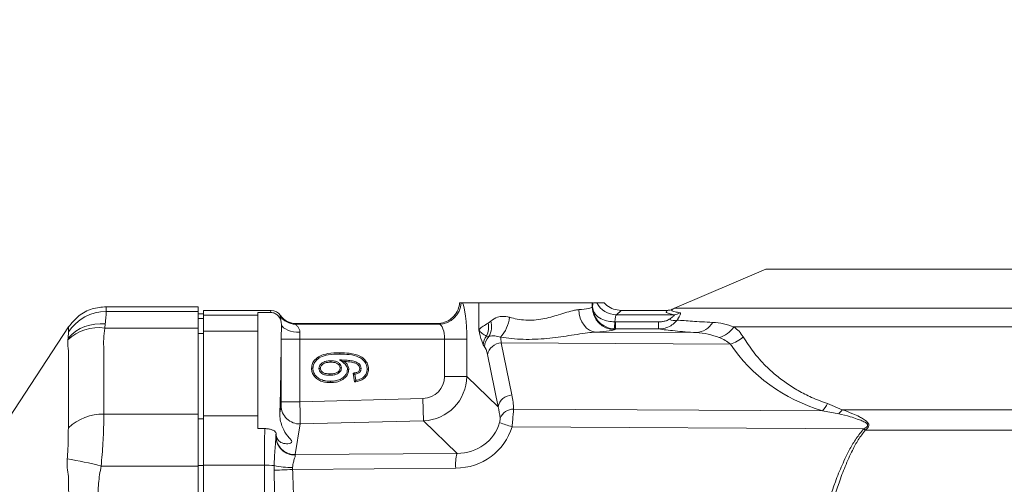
# Model space of a CAD drawing. Header units: millimetres. Extents: x 0 to 16820, y 0 to 11880.
# Tile 63 of 99: x 9248 to 9511, y 6390 to 6514. Entities that reach past the tile are written whole.
import ezdxf

# ---------------------------------------------------------------- set-up
doc = ezdxf.new("R2010")
doc.units = ezdxf.units.MM
doc.header["$LTSCALE"] = 20
doc.styles.add('SLDTEXTSTYLE0', font='TXT', dxfattribs={"width": 0.605})
doc.dimstyles.new('SLDDIMSTYLE1', dxfattribs={"dimtxt": 140, "dimasz": 100, "dimexe": 0, "dimexo": 0.0625, "dimgap": 35, "dimtad": 1, "dimtoh": 1, "dimdec": 4, "dimlfac": 20, "dimzin": 12, "dimdsep": 46, "dimtxsty": 'SLDTEXTSTYLE0', "dimsah": 1, "dimcen": 0.09, "dimadec": 1, "dimazin": 0, "dimtfac": 1, "dimtofl": 0, "dimtmove": 0, "dimatfit": 3, "dimfxl": 0, "dimfrac": 2, "dimtolj": 1, "dimtzin": 12, "dimarcsym": 0})

# ---------------------------------------------------------------- blocks, each defined once
blk = doc.blocks.new('*D10')
at = {"color": 7, "linetype": 'Continuous', "lineweight": 0}
for p, q in [((6701.68, 6330.23), (5210.96, 6330.23)), ((9384.18, 6330.23), (10874.9, 6330.23))]:
    blk.add_line(p, q, dxfattribs=at)
blk.add_arc((8042.93, 6330.23), 2801.97, 0, 180, dxfattribs=at)
for points in [[(5240.96, 6330.23), (5257.74, 6429.95), (5227.75, 6430.49)], [(10844.9, 6330.23), (10858.12, 6430.49), (10828.12, 6429.95)]]:
    blk.add_solid(points, dxfattribs=at)
at = {"color": 7, "linetype": 'Continuous', "lineweight": 0, "char_height": 140, "attachment_point": 1, "style": 'SLDTEXTSTYLE0'}
for s, insert in [('180°', (7900.14, 9312.67)), ('+', (7787.9, 9312.67))]:
    blk.add_mtext(s, dxfattribs=dict(at, insert=insert))

msp = doc.modelspace()

# ---------------------------------------------------------------- linework, layer by layer
at = {"color": 7, "linetype": 'Continuous', "lineweight": 0}
for p, q in [((9446.9334284, 6447.2342175), (9422.5737945, 6436.7943744)), ((9446.9334284, 6447.2342175), (9528.9334284, 6447.2342175)), ((9365.6607902, 6438.2342175), (9365.2431949, 6438.2342175)), ((9365.9970475, 6438.2342175), (9365.6607902, 6438.2342175)), ((9370.3915416, 6438.2342175), (9365.9970475, 6438.2342175)), ((9400.6398626, 6438.2342175), (9370.3915416, 6438.2342175)), ((9400.7828088, 6438.2342175), (9400.6398626, 6438.2342175)), ((9403.8542895, 6438.2342175), (9401.8364938, 6438.2342175)), ((9270.9092458, 6437.2342175), (9295.4334284, 6437.2342175)), ((9295.4334284, 6437.2342175), (9295.4334284, 6435.949676)), ((9295.4334284, 6435.949676), (9295.4334284, 6431.5200046)), ((9296.9334284, 6435.3536116), (9295.4334284, 6435.3536116)), ((9314.9365114, 6436.2342175), (9296.9334284, 6436.2342175)), ((9296.9334284, 6434.932671), (9296.9334284, 6436.2342175)), ((9314.6796486, 6435.7201394), (9311.4334284, 6435.7201394)), ((9311.4334284, 6435.7201394), (9311.4334284, 6434.932671)), ((9420.6918444, 6436.2342175), (9408.3314615, 6436.2342175)), ((9296.9334284, 6434.932671), (9296.9334284, 6430.7244832)), ((9311.4334284, 6430.7244832), (9311.4334284, 6434.932671)), ((9317.6962561, 6432.3980362), (9317.6416319, 6433.0769408)), ((9359.2376177, 6432.7342175), (9321.5450938, 6432.7342175)), ((9236.5293812, 6394.6805455), (9260.8790659, 6431.8138146)), ((9295.4334284, 6431.5200046), (9295.4334284, 6408.5597418)), ((9296.9334284, 6408.090774), (9296.9334284, 6430.7244832)), ((9311.4334284, 6430.7244832), (9311.4334284, 6408.090774)), ((9317.6602906, 6428.5715048), (9317.6962561, 6432.3980362)), ((9317.6226247, 6427.1078789), (9317.6602906, 6428.5715048)), ((9330.8745278, 6422.7865315), (9330.8766102, 6422.4225292)), ((9333.1703604, 6423.0491275), (9334.4013667, 6422.6173344)), ((9327.7117664, 6420.7637723), (9328.0762856, 6420.7666851)), ((9333.7008596, 6420.8748637), (9333.3360258, 6420.8732192)), ((9337.2321297, 6417.162789), (9336.8425193, 6419.5004513)), ((9338.9600375, 6420.7814841), (9338.5957661, 6420.784948)), ((9337.5318545, 6417.5783851), (9337.2636069, 6419.1878703)), ((9295.4334284, 6408.5597418), (9295.4334284, 6394.7228717)), ((9296.9334284, 6408.090774), (9296.9334284, 6394.9537031)), ((9311.4334284, 6404.6973227), (9311.4334284, 6408.090774)), ((9313.2405708, 6404.6973227), (9311.4334284, 6404.6973227)), ((9295.4334284, 6394.7228717), (9295.4334284, 6265.7455634)), ((9296.9334284, 6265.514732), (9296.9334284, 6394.9537031))]:
    msp.add_line(p, q, dxfattribs=at)
at = {"color": 8, "linetype": 'Continuous', "lineweight": 0}
for p, q in [((9370.3915416, 6431.0371278), (9370.3915416, 6438.2342175)), ((9400.6398626, 6437.1091591), (9400.6398626, 6438.2342175)), ((9270.9092458, 6437.2342175), (9270.9511506, 6435.949676)), ((9270.9511506, 6435.949676), (9295.4334284, 6435.949676)), ((9296.9334284, 6435.3289433), (9295.4334284, 6435.3289433)), ((9314.6796486, 6435.7201394), (9314.9365114, 6436.2342175)), ((9400.6398626, 6437.1091591), (9400.7369573, 6437.2017395)), ((9408.3264959, 6436.2342185), (9407.1086736, 6435.073018)), ((9422.5737945, 6436.7943744), (9553.2930623, 6436.7943744)), ((9270.6834513, 6432.6142345), (9270.5721999, 6431.5200046)), ((9295.4334284, 6434.0916971), (9296.9334284, 6434.0916971)), ((9296.9334284, 6434.932671), (9311.4334284, 6434.932671)), ((9317.330521, 6434.7531843), (9317.4147298, 6434.9217175)), ((9321.5450938, 6432.7342175), (9321.4610542, 6432.5660229)), ((9321.4610542, 6432.5660229), (9359.7459278, 6432.5660229)), ((9359.7459278, 6432.5660229), (9359.2376177, 6432.7342175)), ((9372.8767042, 6432.8717003), (9373.5697984, 6433.4068909)), ((9406.6749852, 6433.1869164), (9406.8194703, 6433.1851394)), ((9406.8194703, 6433.1851394), (9406.8194703, 6431.2972609)), ((9406.8194703, 6433.1851394), (9418.3545249, 6433.1851394)), ((9407.1086736, 6435.073018), (9422.4172008, 6435.073018)), ((9418.3545249, 6433.1851394), (9418.3545249, 6431.2972609)), ((9270.5721999, 6431.5200046), (9295.4334284, 6431.5200046)), ((9296.9334284, 6430.1049928), (9295.4334284, 6430.1049928)), ((9311.4334284, 6430.7244832), (9296.9334284, 6430.7244832)), ((9401.6250489, 6430.458872), (9428.415311, 6430.2986801)), ((9406.8194703, 6431.2972609), (9406.5308466, 6431.3046992)), ((9406.8194703, 6431.2972609), (9406.6308202, 6431.1173819)), ((9418.3545249, 6431.2972609), (9406.8194703, 6431.2972609)), ((9558.9298974, 6431.8136231), (9438.4721857, 6431.8136231)), ((9260.6955846, 6428.3629925), (9260.752468, 6428.8722783)), ((9322.6209113, 6428.5715048), (9317.6602906, 6428.5715048)), ((9322.6209113, 6428.5715048), (9322.6209113, 6411.8609954)), ((9361.2468802, 6428.5715048), (9322.6209113, 6428.5715048)), ((9361.2468802, 6418.6454323), (9361.2468802, 6428.5715048)), ((9361.2468802, 6428.5715048), (9367.1730102, 6428.5715048)), ((9367.1730102, 6428.5715048), (9367.1730102, 6418.6454323)), ((9373.0620785, 6429.2773894), (9372.4592969, 6429.3975258)), ((9376.3494756, 6427.580372), (9379.1833411, 6413.6676626)), ((9437.4990007, 6427.2147295), (9376.3494756, 6427.580372)), ((9317.6226247, 6411.8609954), (9317.6226247, 6427.1078789)), ((9375.4963669, 6410.5371772), (9372.6625014, 6424.4498866)), ((9330.6333947, 6418.9416673), (9330.6331038, 6419.3056461)), ((9361.2468802, 6418.6454323), (9367.1730102, 6418.6454323)), ((9367.1730102, 6418.6454323), (9375.4963669, 6410.5371772)), ((9322.6209113, 6411.8609954), (9317.6226247, 6411.8609954)), ((9322.6209113, 6411.8609954), (9355.4758781, 6412.721333)), ((9355.4758781, 6412.721333), (9355.6310061, 6406.7972337)), ((9317.2732951, 6408.8838449), (9317.6005352, 6410.8723901)), ((9379.6585598, 6409.9116617), (9462.1053744, 6409.4186723)), ((9466.4206601, 6408.6566988), (9462.1053744, 6409.4186723)), ((9463.4300638, 6411.3684449), (9467.3364084, 6409.7482473)), ((9467.3364084, 6409.7482473), (9571.8086058, 6409.7482473)), ((9270.3006438, 6408.5597418), (9295.4334284, 6408.5597418)), ((9295.4334284, 6407.2806817), (9296.9334284, 6407.2806817)), ((9296.9334284, 6408.090774), (9311.4334284, 6408.090774)), ((9355.6310061, 6406.7972337), (9322.7280951, 6405.9356407)), ((9364.559132, 6398.0998386), (9355.6310061, 6406.7972337)), ((9322.7280951, 6405.9356407), (9321.3809985, 6397.7497157)), ((9473.1197828, 6404.6553826), (9379.2365056, 6405.216756)), ((9473.1197828, 6404.6553826), (9473.1543911, 6404.6729294)), ((9473.5380243, 6404.3272897), (9473.50589, 6404.2890309)), ((9573.4282935, 6404.3272897), (9473.5380243, 6404.3272897)), ((9316.2534385, 6402.6864651), (9316.2907152, 6402.9129848)), ((9321.3809985, 6397.7497157), (9364.559132, 6398.0998386)), ((9269.5797923, 6394.7228717), (9295.4334284, 6394.7228717)), ((9296.9334284, 6394.8342297), (9295.4334284, 6394.8342297)), ((9313.1587749, 6394.9537031), (9296.9334284, 6394.9537031)), ((9315.7632359, 6393.5989365), (9315.761865, 6394.8185514)), ((9320.6673223, 6394.3416067), (9320.6753289, 6393.7974322)), ((9364.2091112, 6394.150439), (9320.6753289, 6393.7974322))]:
    msp.add_line(p, q, dxfattribs=at)
at = {"color": 8, "linetype": 'Continuous', "lineweight": 0, "flags": 128}
for points in [[(9401.6250489, 6430.458872), (9400.7507791, 6430.607855), (9399.9086787, 6430.9718284), (9399.1297335, 6431.5373995), (9398.4426055, 6432.2837576), (9397.8725781, 6433.1834398), (9397.440626, 6434.2033417), (9397.162643, 6435.3059351), (9397.048858, 6436.4506492)], [(9322.6466829, 6430.3902852), (9321.757524, 6430.4359566), (9320.896714, 6430.5526566), (9320.0916978, 6430.7366644), (9319.3681416, 6430.9821134), (9318.7491142, 6431.2811778), (9318.2543521, 6431.6243228), (9317.8996295, 6432.0006079), (9317.6962561, 6432.3980362)], [(9320.6753289, 6393.7974322), (9319.9468618, 6393.7660342), (9319.2218384, 6393.735305), (9318.5157022, 6393.7058992), (9317.8434947, 6393.6784431), (9317.2195343, 6393.6535216), (9316.657112, 6393.6316655), (9316.1682078, 6393.6133404), (9315.7632359, 6393.5989365)]]:
    msp.add_lwpolyline(points, dxfattribs=at)
at = {"color": 7, "linetype": 'Continuous', "lineweight": 0, "flags": 128}
for points in [[(9333.2509245, 6424.5910098), (9333.2508867, 6424.7002243), (9333.2508489, 6424.8094387), (9333.2507986, 6424.9549967)], [(9326.1027762, 6420.80532), (9325.9935176, 6420.8056013), (9325.8842593, 6420.8058818), (9325.7386232, 6420.8062549)], [(9335.3094127, 6420.4825855), (9335.4187156, 6420.482899), (9335.5280179, 6420.4832058), (9335.6736882, 6420.4836088)], [(9340.5693025, 6420.5684261), (9340.6785465, 6420.5685473), (9340.7877904, 6420.5686703), (9340.9334284, 6420.568836)], [(9330.7832954, 6417.331996), (9330.7829823, 6417.2227635), (9330.782669, 6417.1135309), (9330.7822515, 6416.9679838)]]:
    msp.add_lwpolyline(points, dxfattribs=at)
at = {"color": 7, "linetype": 'Continuous', "lineweight": 30}
msp.add_circle((8042.9334284, 6330.2342175), 2552, dxfattribs=at)
at = {"color": 8, "linetype": 'Continuous', "lineweight": 0}
for centre, radius, start, end in [((9359.6570231, 6438.5790262), 6.0136605, 270.847079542, 356.71299653), ((9407.1291536, 6441.0841872), 6.0112041, 208.30139293, 269.804795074), ((9270.9535693, 6423.941083), 12.0085932, 90.011540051, 146.976571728), ((9406.6514301, 6437.1289466), 6.0116001, 180.188592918, 269.80356917), ((9422.3711609, 6437.9457223), 2.8730733, 270.918183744, 305.546104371), ((9269.3915831, 6420.9936249), 11.6921978, 83.65645094, 137.635979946), ((9321.4682037, 6437.5734363), 5.0074185, 214.278413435, 269.918194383), ((9367.1932086, 6431.792386), 5.7850705, 335.545372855, 10.752617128), ((9368.5985255, 6431.9221435), 5.1882588, 329.35231882, 16.629067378), ((9369.1054086, 6435.4910698), 9.5357737, 317.706695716, 353.484085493), ((9382.7932856, 6434.0691288), 23.8979889, 353.357368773, 357.884402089), ((9422.4917274, 6436.385702), 2.8343321, 242.975731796, 286.533922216), ((9427.9807806, 6435.8479008), 5.5662076, 274.47739511, 329.743392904), ((9268.8372886, 6419.9197716), 11.7292507, 81.493985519, 133.958466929), ((9432.1654072, 6436.4264971), 7.8137099, 287.812131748, 323.81769302), ((9375.4244755, 6426.860452), 3.9024387, 139.44895568, 176.75415568), ((9375.9417348, 6426.4236601), 4.0541573, 135.259096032, 178.57630022), ((9376.5983575, 6423.5508117), 4.037239, 93.534329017, 167.132598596), ((9434.7805543, 6436.0636799), 9.2570986, 287.077246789, 311.816405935), ((9379.432223, 6409.6381023), 4.037239, 93.534329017, 167.132598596), ((9322.5942626, 6410.9278829), 4.9940358, 180.636673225, 271.535622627), ((9379.7036275, 6405.939034), 3.9728833, 90.649968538, 156.556938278), ((9454.553776, 6415.9741702), 10.0000595, 319.038945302, 332.576119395), ((9457.7706107, 6416.8435128), 11.9099655, 316.575990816, 323.434461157), ((9270.0156994, 6395.0882343), 13.4745207, 88.788281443, 132.976393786), ((9390.1832844, 6443.9436285), 40.2442868, 249.241934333, 254.216194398), ((9412.5333807, 6340.4152151), 88.3035177, 46.33125823, 46.676610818), ((9410.7821093, 6335.0588226), 93.4688473, 47.824020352, 48.140554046), ((9321.1981725, 6402.638848), 4.9672902, 181.370316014, 272.441495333), ((9321.247166, 6402.7419579), 4.9940358, 180.636673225, 271.535622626), ((9245.205742, 6300.7348987), 97.0970308, 75.461661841, 80.902346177), ((9376.7234289, 6395.0315511), 12.5452982, 165.843181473, 184.027453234), ((9313.3960032, 6374.3868458), 20.5682254, 83.394928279, 90.660848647), ((9320.5214123, 6418.3061001), 23.9649376, 258.544627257, 270.348846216)]:
    msp.add_arc(centre, radius, start, end, dxfattribs=at)
at = {"color": 7, "linetype": 'Continuous', "lineweight": 0}
msp.add_arc((9427.3008261, 6425.7646341), 12, 113.198590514, 116.057872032, dxfattribs=at)
at = {"color": 8, "linetype": 'Continuous', "lineweight": 0}
for centre, major_axis, ratio, start_param, end_param in [((9365.5891658, 6428.5715048), (0, 10), 0.1583844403, 4.7123889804, 6.0227239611), ((9401.143605, 6432.0771293), (0, 9), 0.0549632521, 0.8173985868, 0.9650191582), ((9385.4334284, 6437.1702182), (15.2293858, 0), 0.0730551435, 5.5798642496, 6.2282773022), ((9359.6630358, 6428.5715048), (0, 4), 0.3959611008, 4.7123889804, 6.2308254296), ((9407.1345626, 6432.0771293), (0, 3), 0.1648897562, 0.0523598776, 1.191863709), ((9322.8565846, 6428.5715048), (0, 4), 0.0589183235, 1.0987664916, 1.5707963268), ((9385.4334284, 6431.178441), (21.2293858, 0), 0.0524077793, 5.5798642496, 6.2282773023), ((9375.6026839, 6416.6336588), (0.0223888, 14.0001155), 0.0835737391, 5.6102330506, 5.8068123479), ((9485.3581161, 6456.0622646), (51.3001477, 22.591452), 0.8501533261, 3.2913993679, 3.9157515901), ((9371.6519305, 6416.6336588), (-0.0027488, 10.0001901), 0.1623424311, 5.6095837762, 6.1350470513), ((9355.1720894, 6418.7902512), (-4.401621, 4.2878694), 0.976415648, 2.381208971, 3.9019763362), ((9355.1720894, 6418.7902512), (8.5980716, -8.3758705), 0.9997152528, 5.5228016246, 7.0435689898), ((9317.5964388, 6411.8603097), (0.000018, 1.000343), 0.026176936, 3.2993582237, 4.7130749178), ((9322.5947254, 6411.8603097), (-0.1308842, 5.9986294), 0.0043657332, 3.2986913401, 4.7124080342), ((9362.5389072, 6414.4873382), (-10.6650005, 18.7015541), 0.7178124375, 4.0954364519, 4.2832753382), ((9362.8026864, 6411.3568527), (-9.0186063, 15.1591163), 0.6513475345, 4.1044209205, 4.2922598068), ((9363.8375387, 6410.3487442), (10.5541623, -7.257514), 0.9349427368, 5.3413049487, 6.5814869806), ((9313.5762074, 6393.3250008), (0, 19), 0.0220513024, 0.9291148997, 1.4849698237), ((9363.3840992, 6410.3487442), (13.9907979, -9.150287), 0.9554096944, 5.3209156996, 6.5610977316), ((9316.5751794, 6393.3250008), (0, 16), 0.0261859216, 0.8836156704, 0.958569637), ((9316.2908893, 6393.7987329), (-0.0001671, 9.0002943), 0.026276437, 0.1583198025, 0.2496268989), ((9321.2891759, 6393.7987329), (0.0408245, 4.000458), 0.0825418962, 6.0352827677, 6.1265898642), ((9332.7781056, 6330.2342175), (0, 755), 0.0260818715, 1.4849698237, 1.521447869)]:
    msp.add_ellipse(centre, major_axis=major_axis, ratio=ratio, start_param=start_param, end_param=end_param, dxfattribs=at)
at = {"color": 7, "linetype": 'Continuous', "lineweight": 0}
for centre, major_axis, ratio, start_param, end_param in [((9314.9324001, 6433.2301005), (1.3432039, 2.6882511), 0.9982882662, 5.7732094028, 6.7458739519), ((9403.0119386, 6439.2383346), (8.0183106, -2.1408875), 0.262828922, 5.504835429, 5.5056591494), ((9321.5519462, 6437.7410793), (-2.2386731, -4.4804185), 0.9982882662, 5.7732094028, 6.7458739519), ((9368.2667902, 6435.7383346), (10.876013, 2.5484982), 0.1462446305, 3.6995560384, 3.7050014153), ((9316.6371526, 6440.6617528), (0, 40), 0.0261859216, 3.7942913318, 4.3666980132), ((9316.6371526, 6440.6617528), (0, 40), 0.0261859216, 2.7643251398, 2.8044968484)]:
    msp.add_ellipse(centre, major_axis=major_axis, ratio=ratio, start_param=start_param, end_param=end_param, dxfattribs=at)
for points, knots in [([(9359.2708298, 6432.7342621), (9359.9434984, 6432.8009969), (9361.2885444, 6432.9344377), (9363.084834, 6433.9617902), (9364.4431778, 6435.4783402), (9365.0912131, 6437.010723), (9365.2084317, 6437.9543645), (9365.2431949, 6438.2342175)], [0, 0, 0, 0, 0.226226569, 0.4523552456, 0.6791507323, 0.9048466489, 1, 1, 1, 1]), ([(9401.8364938, 6438.2342175), (9401.6442028, 6438.2342175), (9401.3277407, 6438.2342175), (9401.0620633, 6438.2342175), (9400.9578188, 6438.2342175)], [0, 0, 0, 0, 0.6076272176, 1, 1, 1, 1]), ([(9408.3264959, 6436.2342185), (9407.6526984, 6436.3014026), (9406.3050399, 6436.4357771), (9404.7937782, 6437.2862938), (9404.0874616, 6437.9989519), (9403.8542895, 6438.2342175)], [0, 0, 0, 0, 0.4011304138, 0.8022987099, 1, 1, 1, 1]), ([(9260.8790659, 6431.8138146), (9261.7302009, 6432.8650446), (9263.4325046, 6434.9675462), (9267.0523129, 6436.8695244), (9269.6532443, 6437.115456), (9270.9092458, 6437.2342175)], [0, 0, 0, 0, 0.3408368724, 0.681687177, 1, 1, 1, 1]), ([(9314.6796486, 6435.7201394), (9315.0116467, 6435.6877508), (9315.6756324, 6435.6229746), (9316.5604767, 6435.1176188), (9317.2338243, 6434.3736509), (9317.55261, 6433.6412539), (9317.6227921, 6433.1963668), (9317.6416319, 6433.0769408)], [0, 0, 0, 0, 0.22791004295, 0.45581287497, 0.684127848, 0.91520688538, 1, 1, 1, 1]), ([(9422.0269269, 6436.5435945), (9422.0202304, 6436.5403398), (9421.9127309, 6436.4880919), (9421.4878074, 6436.307271), (9421.033447, 6436.2655698), (9420.6918444, 6436.2342175)], [0, 0, 0, 0, 0.01621879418, 0.26036193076, 1, 1, 1, 1]), ([(9325.7386232, 6420.8062549), (9325.7848955, 6421.2420398), (9325.8741281, 6422.0824172), (9326.6923754, 6423.2315372), (9328.0611244, 6424.2429744), (9330.3695093, 6424.8694895), (9332.1806788, 6424.9232391), (9333.2507986, 6424.9549967)], [0, 0, 0, 0, 0.1357279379, 0.2617408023, 0.4300275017, 0.6632348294, 1, 1, 1, 1]), ([(9326.1027762, 6420.80532), (9326.1461508, 6421.2052303), (9326.2282327, 6421.962018), (9326.986011, 6422.9987097), (9328.2635332, 6423.9289231), (9330.4723158, 6424.5091905), (9332.2153172, 6424.5605152), (9333.2509245, 6424.5910098)], [0, 0, 0, 0, 0.1323092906, 0.2503812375, 0.4165033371, 0.6533144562, 1, 1, 1, 1]), ([(9333.2507986, 6424.9549967), (9334.1044767, 6424.9328111), (9335.4866503, 6424.8968907), (9337.3661567, 6424.5558082), (9338.7982254, 6424.019647), (9339.9680563, 6423.1313953), (9340.7441914, 6422.0062309), (9340.9195812, 6421.0778702), (9340.9320258, 6420.6203983), (9340.9334284, 6420.568836)], [0, 0, 0, 0, 0.25931471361, 0.41985138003, 0.57927220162, 0.71943488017, 0.860739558, 0.98430377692, 1, 1, 1, 1]), ([(9333.2509245, 6424.5910098), (9334.1019598, 6424.5670964), (9335.8096258, 6424.5191122), (9337.9501384, 6424.0627323), (9339.4260226, 6423.1303528), (9340.2181521, 6422.1955854), (9340.5410182, 6421.2740742), (9340.561848, 6420.754405), (9340.5693025, 6420.5684261)], [0, 0, 0, 0, 0.2753716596, 0.5525538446, 0.6921248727, 0.8323685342, 0.9400081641, 1, 1, 1, 1]), ([(9330.8745278, 6422.7865315), (9330.5514299, 6422.775981), (9329.8219413, 6422.7521599), (9328.8426082, 6422.4449043), (9328.1659632, 6421.8982344), (9327.778781, 6421.3508269), (9327.7344935, 6420.9628637), (9327.7117664, 6420.7637723)], [0, 0, 0, 0, 0.2340165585, 0.5283613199, 0.7216207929, 0.8571439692, 1, 1, 1, 1]), ([(9330.8766102, 6422.4225292), (9330.5535711, 6422.4114098), (9329.9049702, 6422.3890841), (9329.0505014, 6422.1258878), (9328.4847106, 6421.694693), (9328.1656902, 6421.2787847), (9328.0848523, 6420.9616037), (9328.0775164, 6420.794691), (9328.0762856, 6420.7666851)], [0, 0, 0, 0, 0.2708935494, 0.5439026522, 0.733117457, 0.8597318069, 0.9764647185, 1, 1, 1, 1]), ([(9333.7008596, 6420.8748637), (9333.6717561, 6421.1056926), (9333.6154033, 6421.5526452), (9333.1761111, 6422.1143903), (9332.509727, 6422.5672957), (9331.6912933, 6422.7621503), (9331.1146537, 6422.7793636), (9330.8745278, 6422.7865315)], [0, 0, 0, 0, 0.1807132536, 0.3499138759, 0.5436043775, 0.8099464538, 1, 1, 1, 1]), ([(9333.3360258, 6420.8732192), (9333.3127751, 6421.0564944), (9333.26852, 6421.405338), (9332.9138565, 6421.8497348), (9332.3642273, 6422.2252243), (9331.6378254, 6422.3985452), (9331.1124018, 6422.4151), (9330.8766102, 6422.4225292)], [0, 0, 0, 0, 0.1685827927, 0.3208782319, 0.5106775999, 0.7804094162, 1, 1, 1, 1]), ([(9338.9600375, 6420.7814841), (9338.9342683, 6420.9997312), (9338.8857861, 6421.4103412), (9338.4771434, 6421.9741561), (9337.7587192, 6422.4908847), (9336.6202616, 6422.781479), (9335.0468402, 6422.9651308), (9333.8711084, 6423.01776), (9333.1703604, 6423.0491275)], [0, 0, 0, 0, 0.09553468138, 0.17973891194, 0.29850005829, 0.4803502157, 0.6902835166, 1, 1, 1, 1]), ([(9333.1703604, 6423.0491275), (9333.5186425, 6422.804635), (9334.041469, 6422.4376131), (9334.7249352, 6421.919983), (9335.1186753, 6421.4092369), (9335.2911234, 6420.8988368), (9335.3048058, 6420.5874341), (9335.3094127, 6420.4825855)], [0, 0, 0, 0, 0.3654408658, 0.5485845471, 0.7329539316, 0.9100861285, 1, 1, 1, 1]), ([(9338.5957661, 6420.784948), (9338.5812816, 6420.9277062), (9338.5522389, 6421.2139478), (9338.2841121, 6421.637606), (9337.7874782, 6422.0422457), (9336.8987095, 6422.3570273), (9335.7356594, 6422.5318314), (9334.8481043, 6422.588707), (9334.4013667, 6422.6173344)], [0, 0, 0, 0, 0.0853245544, 0.1710826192, 0.2932554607, 0.4647855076, 0.7306077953, 1, 1, 1, 1]), ([(9334.4013667, 6422.6173344), (9334.5729185, 6422.4903884), (9334.9967747, 6422.1767406), (9335.5106732, 6421.509925), (9335.6587225, 6420.8607833), (9335.6719607, 6420.5271467), (9335.6736882, 6420.4836088)], [0, 0, 0, 0, 0.2477044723, 0.6120081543, 0.9493689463, 1, 1, 1, 1]), ([(9330.7822515, 6416.9679838), (9330.3486079, 6416.9876153), (9329.4836846, 6417.0267715), (9328.1851193, 6417.3500049), (9327.0002932, 6418.0417279), (9326.1356716, 6419.0273767), (9325.7770814, 6420.0230853), (9325.7489578, 6420.5958002), (9325.7386232, 6420.8062549)], [0, 0, 0, 0, 0.1839431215, 0.3668835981, 0.5618027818, 0.7572241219, 0.9107874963, 1, 1, 1, 1]), ([(9330.7832954, 6417.331996), (9330.3484692, 6417.3525484), (9329.4816552, 6417.3935191), (9328.2473788, 6417.7196748), (9327.1986293, 6418.3717582), (9326.4562309, 6419.2232713), (9326.1379687, 6420.0974684), (9326.1123863, 6420.6120255), (9326.1027762, 6420.80532)], [0, 0, 0, 0, 0.2006222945, 0.3999349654, 0.5812340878, 0.7628137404, 0.9109004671, 1, 1, 1, 1]), ([(9327.7117664, 6420.7637723), (9327.7369585, 6420.5464715), (9327.7853798, 6420.1288008), (9328.1926782, 6419.6052259), (9328.8211832, 6419.1708003), (9329.6843575, 6418.9678909), (9330.3235838, 6418.9502279), (9330.6333947, 6418.9416673)], [0, 0, 0, 0, 0.1678192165, 0.3225627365, 0.4998302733, 0.757585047, 1, 1, 1, 1]), ([(9328.0762856, 6420.7666851), (9328.0951958, 6420.5980815), (9328.1311583, 6420.277439), (9328.4542053, 6419.8699698), (9328.9688566, 6419.5118286), (9329.7403303, 6419.3303668), (9330.3287081, 6419.3140747), (9330.6331038, 6419.3056461)], [0, 0, 0, 0, 0.1524300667, 0.2898845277, 0.4599042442, 0.720582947, 1, 1, 1, 1]), ([(9330.6331038, 6419.3056461), (9330.9798038, 6419.3170787), (9331.6104956, 6419.337876), (9332.4167829, 6419.5521629), (9332.9340703, 6419.9175108), (9333.242348, 6420.3170335), (9333.3231134, 6420.6558469), (9333.3341369, 6420.8414209), (9333.3360258, 6420.8732192)], [0, 0, 0, 0, 0.2997579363, 0.5452981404, 0.707181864, 0.8391704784, 0.9724417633, 1, 1, 1, 1]), ([(9330.6333947, 6418.9416673), (9330.9797153, 6418.952784), (9331.6750708, 6418.9751046), (9332.5879562, 6419.2173627), (9333.243958, 6419.6956989), (9333.6369164, 6420.2480592), (9333.6805909, 6420.6761798), (9333.7008596, 6420.8748637)], [0, 0, 0, 0, 0.2574307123, 0.5168789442, 0.6846774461, 0.8536638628, 1, 1, 1, 1]), ([(9335.6736882, 6420.4836088), (9335.6286914, 6420.104551), (9335.543271, 6419.3849599), (9334.8279621, 6418.3762084), (9333.7747159, 6417.5579795), (9332.3299593, 6417.0423215), (9331.3102687, 6416.9933449), (9330.7822515, 6416.9679838)], [0, 0, 0, 0, 0.1693197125, 0.321431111, 0.5416174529, 0.7626398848, 1, 1, 1, 1]), ([(9335.3094127, 6420.4825855), (9335.2750426, 6420.1725309), (9335.2080491, 6419.5681802), (9334.6048402, 6418.6755928), (9333.662854, 6417.9203631), (9332.3004585, 6417.4062639), (9331.3157092, 6417.3580587), (9330.7832954, 6417.331996)], [0, 0, 0, 0, 0.1515667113, 0.2954300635, 0.5163494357, 0.7385098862, 1, 1, 1, 1]), ([(9336.8425193, 6419.5004513), (9337.0452563, 6419.5252476), (9337.4985611, 6419.5806902), (9338.0563541, 6419.7842217), (9338.4137596, 6420.124829), (9338.5740167, 6420.4426039), (9338.5886318, 6420.6726519), (9338.5957661, 6420.784948)], [0, 0, 0, 0, 0.2548228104, 0.5697649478, 0.7151513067, 0.8609533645, 1, 1, 1, 1]), ([(9337.2636069, 6419.1878703), (9337.2046482, 6419.2306744), (9337.0643914, 6419.3325011), (9336.9239338, 6419.4388231), (9336.8425193, 6419.5004513)], [0, 0, 0, 0, 0.4203629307, 1, 1, 1, 1]), ([(9340.9334284, 6420.568836), (9340.8887115, 6420.1326783), (9340.8043818, 6419.3101488), (9340.1026216, 6418.3265369), (9339.0382341, 6417.5664796), (9338.0230986, 6417.2809176), (9337.3498366, 6417.1803681), (9337.2321297, 6417.162789)], [0, 0, 0, 0, 0.23394370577, 0.44118352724, 0.63065266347, 0.93542672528, 1, 1, 1, 1]), ([(9337.2636069, 6419.1878703), (9337.5799015, 6419.2595586), (9338.0603208, 6419.3684459), (9338.5967067, 6419.7629505), (9338.8751981, 6420.1804288), (9338.9489888, 6420.5442051), (9338.9581526, 6420.7410034), (9338.9600375, 6420.7814841)], [0, 0, 0, 0, 0.37647674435, 0.57182979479, 0.76812578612, 0.95230429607, 1, 1, 1, 1]), ([(9340.5693025, 6420.5684261), (9340.5414566, 6420.2341649), (9340.4854952, 6419.5624045), (9339.956132, 6418.7188925), (9339.1058621, 6418.0216143), (9338.24765, 6417.7197942), (9337.6648816, 6417.6046653), (9337.5318545, 6417.5783851)], [0, 0, 0, 0, 0.2131241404, 0.4283127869, 0.6176063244, 0.9127119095, 1, 1, 1, 1]), ([(9337.5318545, 6417.5783851), (9337.4820409, 6417.5086338), (9337.3824127, 6417.3691296), (9337.2822244, 6417.2315696), (9337.2321297, 6417.162789)], [0, 0, 0, 0, 0.4999949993, 1, 1, 1, 1]), ([(9316.2907152, 6402.9129848), (9316.3936936, 6402.5059105), (9316.6022319, 6401.6815566), (9317.6298684, 6400.8931546), (9318.7860565, 6400.6108146), (9319.8070441, 6400.7036459), (9320.4865065, 6400.9593607), (9320.4616555, 6401.4678491), (9319.5214526, 6402.4657873), (9318.4646063, 6403.9047995), (9317.6798647, 6405.7850597), (9317.3015125, 6407.3010548), (9317.2817663, 6408.4086759), (9317.2732951, 6408.8838449)], [0, 0, 0, 0, 0.0999989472, 0.2025048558, 0.3357191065, 0.4032184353, 0.4712127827, 0.548393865, 0.6296193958, 0.7829328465, 0.8613194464, 0.9405061, 1, 1, 1, 1]), ([(9316.2512962, 6403.4747647), (9316.2085521, 6403.609444), (9316.1230076, 6403.8789795), (9315.5566092, 6404.260619), (9314.7448099, 6404.5469221), (9313.9219345, 6404.6815624), (9313.4127891, 6404.6933392), (9313.2405708, 6404.6973227)], [0, 0, 0, 0, 0.2275966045, 0.4554923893, 0.6760797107, 0.8904340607, 1, 1, 1, 1])]:
    msp.add_open_spline(points, degree=3, knots=knots, dxfattribs=at)
at = {"color": 8, "linetype": 'Continuous', "lineweight": 0}
for points, knots in [([(9270.9511506, 6435.949676), (9270.9488292, 6435.8410141), (9270.9441224, 6435.620692), (9270.8672149, 6434.5707433), (9270.7491673, 6433.3139053), (9270.6834513, 6432.6142345)], [0, 0, 0, 0, 0.3013859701, 0.611087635, 1, 1, 1, 1]), ([(9378.5795847, 6434.408958), (9379.2521512, 6434.2330679), (9380.6178591, 6433.8759068), (9382.8477136, 6433.6066279), (9385.1645927, 6433.6258001), (9387.4355348, 6433.9343353), (9389.6299321, 6434.4490846), (9391.7770606, 6435.0880878), (9393.8886134, 6435.7582711), (9395.6854997, 6436.2704154), (9396.6619471, 6436.3995002), (9397.048858, 6436.4506492)], [0, 0, 0, 0, 0.1098781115, 0.2231175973, 0.332321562, 0.4457478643, 0.5540473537, 0.6648386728, 0.7887819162, 0.9163062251, 1, 1, 1, 1]), ([(9406.5308466, 6431.3046992), (9406.3659816, 6431.3171506), (9405.6162014, 6431.3737776), (9404.126165, 6431.8046266), (9402.3483988, 6433.0329946), (9401.2836839, 6434.6345315), (9400.8317475, 6436.0646892), (9400.743729, 6436.8135577), (9400.7370496, 6437.1964486), (9400.7369573, 6437.2017395)], [0, 0, 0, 0, 0.0536029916, 0.2437780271, 0.4943355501, 0.7467060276, 0.8703441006, 0.99820838, 1, 1, 1, 1]), ([(9406.6749852, 6433.1869164), (9406.5097972, 6433.1935176), (9405.7599379, 6433.2234835), (9404.2631403, 6433.4510024), (9402.4460704, 6434.1771258), (9401.1152865, 6435.4874365), (9400.7659908, 6436.6171578), (9400.7371629, 6437.1975992), (9400.7369573, 6437.2017395)], [0, 0, 0, 0, 0.0539894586, 0.2450814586, 0.4952770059, 0.7469154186, 0.9981947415, 1, 1, 1, 1]), ([(9422.4172008, 6435.073018), (9421.9636902, 6435.1762446), (9420.9068717, 6435.4167943), (9420.1748942, 6435.8070937), (9420.5185384, 6436.0910255), (9420.6918444, 6436.2342175)], [0, 0, 0, 0, 0.2714595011, 0.6325837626, 1, 1, 1, 1]), ([(9422.0269269, 6436.5435945), (9421.9006097, 6436.430069), (9421.645775, 6436.2010406), (9422.4651219, 6435.8863592), (9423.5736133, 6435.6906499), (9424.0414446, 6435.6080521)], [0, 0, 0, 0, 0.36226996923, 0.73085037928, 1, 1, 1, 1]), ([(9424.0414446, 6435.6080521), (9424.0920952, 6435.5932253), (9424.2332862, 6435.551895), (9424.2510484, 6435.3039428), (9423.9557627, 6434.7227701), (9423.5340397, 6434.0465301), (9423.29833, 6433.6685656)], [0, 0, 0, 0, 0.1330631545, 0.3709202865, 0.6483943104, 1, 1, 1, 1]), ([(9317.6416319, 6433.0769408), (9317.6012791, 6433.367989), (9317.5140147, 6433.9973902), (9317.3200486, 6434.5246043), (9317.326914, 6434.6744552), (9317.330521, 6434.7531843)], [0, 0, 0, 0, 0.2899046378, 0.6269281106, 1, 1, 1, 1]), ([(9321.4610542, 6432.5660229), (9321.4701025, 6432.5358673), (9321.4839579, 6432.489691), (9321.7384397, 6432.2359718), (9322.138685, 6431.8312944), (9322.4938303, 6431.2388537), (9322.6351969, 6430.7541098), (9322.6429691, 6430.5079204), (9322.6466829, 6430.3902852)], [0, 0, 0, 0, 0.1852748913, 0.2837047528, 0.5805184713, 0.8082670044, 0.9083853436, 1, 1, 1, 1]), ([(9370.3915416, 6431.0371278), (9370.3931298, 6431.0393446), (9370.4596326, 6431.1321747), (9370.7339824, 6431.4369958), (9371.4671463, 6431.9392034), (9372.4134779, 6432.5652517), (9372.8767042, 6432.8717003)], [0, 0, 0, 0, 0.0044292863, 0.185477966, 0.6012941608, 1, 1, 1, 1]), ([(9373.5697984, 6433.4068909), (9374.1386279, 6433.8092668), (9374.8957024, 6434.3448026), (9376.4597407, 6434.6906044), (9377.564842, 6434.6743199), (9378.4157514, 6434.4518015), (9378.5795847, 6434.408958)], [0, 0, 0, 0, 0.4207816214, 0.5600325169, 0.9152890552, 1, 1, 1, 1]), ([(9418.3545249, 6433.1851394), (9418.5352513, 6433.1883697), (9419.0332005, 6433.1972699), (9419.7989259, 6433.2985641), (9420.6058086, 6433.4992203), (9421.0174946, 6433.7481351), (9421.203898, 6433.8608389)], [0, 0, 0, 0, 0.1800993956, 0.4962215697, 0.7718989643, 1, 1, 1, 1]), ([(9423.29833, 6433.6685656), (9422.9649974, 6433.2861801), (9422.2932646, 6432.5155958), (9420.8687728, 6431.7303279), (9419.5174997, 6431.3507297), (9418.6579596, 6431.3112116), (9418.3545249, 6431.2972609)], [0, 0, 0, 0, 0.2756934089, 0.55557819, 0.843110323, 1, 1, 1, 1]), ([(9421.203898, 6433.8608389), (9421.5110201, 6434.0907699), (9421.9423096, 6434.4136605), (9422.3461259, 6434.7247791), (9422.5162789, 6434.8832845), (9422.5747467, 6434.9815569), (9422.5452395, 6435.0491935), (9422.4649855, 6435.0641266), (9422.4172008, 6435.073018)], [0, 0, 0, 0, 0.4110124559, 0.5771820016, 0.6850107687, 0.8094638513, 0.8865514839, 1, 1, 1, 1]), ([(9423.29833, 6433.6685656), (9423.895565, 6433.6139778), (9425.0931696, 6433.5045158), (9427.322659, 6433.3455723), (9429.8476853, 6433.1903682), (9431.8066189, 6433.0923686), (9432.788745, 6433.0432358)], [0, 0, 0, 0, 0.2466751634, 0.4946450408, 0.7466364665, 1, 1, 1, 1]), ([(9432.788745, 6433.0432358), (9433.7371182, 6432.9644684), (9435.644099, 6432.8060835), (9437.5261232, 6432.1456248), (9438.4721857, 6431.8136231)], [0, 0, 0, 0, 0.4973165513, 1, 1, 1, 1]), ([(9260.752468, 6428.8722783), (9260.7857964, 6429.20621), (9260.8719024, 6430.0689436), (9260.880017, 6430.3272336), (9260.8849908, 6430.4855493)], [0, 0, 0, 0, 0.3870624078, 1, 1, 1, 1]), ([(9260.8849908, 6430.4855493), (9260.882646, 6430.9311062), (9260.8803012, 6431.3766642), (9260.8790659, 6431.8138135), (9260.8790659, 6431.8138146)], [0, 0, 0, 0, 0.999997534, 1, 1, 1, 1]), ([(9270.5721999, 6431.5200046), (9270.4339356, 6430.5704799), (9270.1568096, 6428.667328), (9270.3957659, 6424.8403544), (9270.2411239, 6418.1384967), (9270.2768356, 6412.3912837), (9270.3006438, 6408.5597418)], [0, 0, 0, 0, 0.1244050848, 0.2493476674, 0.4995564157, 1, 1, 1, 1]), ([(9371.5282972, 6427.0814095), (9371.3970026, 6427.4060623), (9370.993846, 6428.4029499), (9370.6352903, 6429.9961702), (9370.3924622, 6431.0331963), (9370.3915416, 6431.0371278)], [0, 0, 0, 0, 0.3248327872, 0.9974403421, 1, 1, 1, 1]), ([(9372.4592969, 6429.3975258), (9372.0417223, 6429.6101953), (9371.4138208, 6429.9299836), (9370.7538935, 6430.5519925), (9370.4995114, 6430.8718037), (9370.3931417, 6431.0346778), (9370.3915416, 6431.0371278)], [0, 0, 0, 0, 0.4958571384, 0.7456138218, 0.9961734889, 1, 1, 1, 1]), ([(9401.6250489, 6430.458872), (9401.1040843, 6430.4233283), (9399.7615169, 6430.3317295), (9397.3201034, 6429.9720746), (9394.4466409, 6429.5087595), (9391.5024253, 6429.0674913), (9388.5031736, 6428.7177596), (9385.3824577, 6428.5096516), (9382.2277558, 6428.5008818), (9379.1177869, 6428.6873254), (9377.1500131, 6428.9446298), (9376.1591132, 6429.0741991)], [0, 0, 0, 0, 0.0734703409, 0.1893389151, 0.3080308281, 0.4177806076, 0.5289399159, 0.6465969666, 0.7660255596, 0.8821789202, 1, 1, 1, 1]), ([(9428.415311, 6430.2986801), (9427.3913744, 6430.3748678), (9425.3379633, 6430.5276554), (9422.6646904, 6430.7727441), (9420.2736159, 6431.0286438), (9418.9954344, 6431.2075522), (9418.3545249, 6431.2972609)], [0, 0, 0, 0, 0.246552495, 0.4944384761, 0.7464998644, 1, 1, 1, 1]), ([(9434.5555968, 6428.9873402), (9433.5721386, 6429.3351506), (9431.5890401, 6430.0364944), (9429.4789601, 6430.2108107), (9428.415311, 6430.2986801)], [0, 0, 0, 0, 0.4959200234, 1, 1, 1, 1]), ([(9438.4721857, 6431.8136231), (9438.9383463, 6431.4548158), (9439.8791997, 6430.730634), (9440.592701, 6429.6896926), (9440.9526868, 6429.1645021)], [0, 0, 0, 0, 0.4954657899, 1, 1, 1, 1]), ([(9260.8252581, 6426.13619), (9260.8252559, 6426.1361998), (9260.6542718, 6426.8880864), (9260.6749284, 6427.6255443), (9260.6955846, 6428.3629925)], [0, 0, 0, 0, 0.0000131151, 1, 1, 1, 1]), ([(9376.1591132, 6429.0741991), (9375.6362985, 6429.2404664), (9374.4057373, 6429.6318138), (9373.5526971, 6429.4068026), (9373.0620785, 6429.2773894)], [0, 0, 0, 0, 0.4248587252, 1, 1, 1, 1]), ([(9437.4990007, 6427.2147295), (9437.0550759, 6427.5703494), (9436.1584197, 6428.2886442), (9435.093358, 6428.7529215), (9434.5555968, 6428.9873402)], [0, 0, 0, 0, 0.4950891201, 1, 1, 1, 1]), ([(9440.9526868, 6429.1645021), (9441.8092587, 6427.8213896), (9443.5303124, 6425.1227616), (9446.5023752, 6421.7755074), (9449.4877925, 6419.0353124), (9452.3553966, 6416.8347692), (9455.5726386, 6414.8070847), (9459.2273631, 6412.9127692), (9461.9913483, 6411.8971153), (9463.4300638, 6411.3684449)], [0, 0, 0, 0, 0.184163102, 0.3700268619, 0.4916757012, 0.6133017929, 0.73865181, 0.8639624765, 1, 1, 1, 1]), ([(9260.8301594, 6404.9466603), (9260.8299508, 6409.9796859), (9260.8296579, 6417.0472463), (9260.8287015, 6424.1104338), (9260.8252581, 6426.1361774), (9260.8252581, 6426.13619)], [0, 0, 0, 0, 0.7121292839, 0.9999982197, 1, 1, 1, 1]), ([(9371.888829, 6426.5243884), (9371.8109575, 6426.6160067), (9371.6891014, 6426.7593741), (9371.570946, 6426.9959986), (9371.5282972, 6427.0814095)], [0, 0, 0, 0, 0.6390445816, 1, 1, 1, 1]), ([(9379.6585598, 6409.9116617), (9379.6270457, 6409.5295346), (9379.5600516, 6408.7171914), (9379.4193688, 6407.0622609), (9379.2970441, 6405.827727), (9379.2365056, 6405.216756)], [0, 0, 0, 0, 0.309697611, 0.6583692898, 1, 1, 1, 1]), ([(9467.3364084, 6409.7482473), (9468.2877747, 6409.4052781), (9469.8301668, 6408.8492432), (9471.7368354, 6407.9680578), (9473.0449389, 6407.2417962), (9473.9015899, 6406.64731), (9474.3506851, 6406.0875436), (9474.4516487, 6405.7776369), (9474.4640527, 6405.5376327), (9474.4247559, 6405.3552575), (9474.2671613, 6405.0108995), (9473.9667581, 6404.6742583), (9473.6615139, 6404.4272282), (9473.5380243, 6404.3272897)], [0, 0, 0, 0, 0.3097639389, 0.5022013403, 0.6295438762, 0.7552543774, 0.8073710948, 0.836561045, 0.8478065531, 0.876094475, 0.8882916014, 0.9548072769, 1, 1, 1, 1]), ([(9270.3006438, 6408.5597418), (9270.2968678, 6407.8447091), (9270.2892123, 6406.3950183), (9270.2093019, 6403.7722531), (9270.0703035, 6400.8788771), (9269.8726436, 6397.8437333), (9269.6754087, 6395.7418373), (9269.5797923, 6394.7228717)], [0, 0, 0, 0, 0.1999603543, 0.40540895, 0.6040357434, 0.8080428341, 1, 1, 1, 1]), ([(9375.9197966, 6406.3117865), (9375.9532874, 6406.4389388), (9375.9943701, 6406.5949146), (9376.048169, 6406.9022483), (9376.0794504, 6407.2213833), (9376.0655423, 6407.421093), (9376.0586824, 6407.5195961)], [0, 0, 0, 0, 0.2597147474, 0.3185882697, 0.6639064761, 1, 1, 1, 1]), ([(9473.1543911, 6404.6729294), (9473.2864699, 6404.7451275), (9473.5992139, 6404.9160825), (9473.9460596, 6405.1648614), (9474.1167103, 6405.4354838), (9474.1543039, 6405.5931749), (9474.1262706, 6405.7547873), (9473.9940287, 6405.9858245), (9473.4965013, 6406.387712), (9472.5817713, 6406.8104479), (9471.1696343, 6407.3434752), (9469.1094389, 6407.9908777), (9467.4469819, 6408.4025512), (9466.4206601, 6408.6566988)], [0, 0, 0, 0, 0.044633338, 0.1056854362, 0.1218535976, 0.1378038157, 0.1523931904, 0.1698643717, 0.217022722, 0.3424763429, 0.4741839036, 0.6753861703, 1, 1, 1, 1]), ([(9260.5584948, 6396.6104763), (9260.5966109, 6397.2084619), (9260.7163535, 6399.0870454), (9260.8130641, 6402.0812558), (9260.8243982, 6403.9810064), (9260.8301594, 6404.9466603)], [0, 0, 0, 0, 0.1867278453, 0.5866091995, 1, 1, 1, 1]), ([(9462.4812377, 6381.5529574), (9463.4504122, 6384.5653977), (9464.9080578, 6389.09613), (9467.2798014, 6394.9914849), (9469.1407622, 6398.8371155), (9471.0295284, 6402.1204106), (9472.4200983, 6403.8068349), (9473.1197828, 6404.6553826)], [0, 0, 0, 0, 0.37053291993, 0.55728422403, 0.743906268, 0.87114290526, 1, 1, 1, 1]), ([(9473.50589, 6404.2890309), (9472.8639301, 6403.447882), (9471.5688039, 6401.7509007), (9469.8269064, 6398.4781093), (9468.1054944, 6394.6417493), (9465.9044265, 6388.7455004), (9464.55097, 6384.2159214), (9463.6457982, 6381.1866057)], [0, 0, 0, 0, 0.125605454, 0.2534035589, 0.4390737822, 0.6248608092, 1, 1, 1, 1]), ([(9315.761865, 6394.8185514), (9315.7742725, 6395.360459), (9315.8064004, 6396.7636742), (9315.9427499, 6398.8563624), (9316.1351483, 6400.9524897), (9316.20027, 6402.0032146), (9316.2323029, 6402.520059)], [0, 0, 0, 0, 0.1814596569, 0.4698715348, 0.7392334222, 1, 1, 1, 1]), ([(9260.8702777, 6391.9557536), (9260.8702736, 6391.9557714), (9260.6968791, 6392.7061402), (9260.4657051, 6394.2524807), (9260.5273378, 6395.8187083), (9260.5584948, 6396.6104763)], [0, 0, 0, 0, 0.00001171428, 0.49448043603, 1, 1, 1, 1]), ([(9321.4097753, 6397.6760669), (9321.4097854, 6397.563327), (9321.4097975, 6397.4276989), (9321.2684849, 6396.9802056), (9321.0377183, 6396.339693), (9320.7596293, 6395.3288917), (9320.692828, 6394.6144068), (9320.6673223, 6394.3416067)], [0, 0, 0, 0, 0.2244927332, 0.2700684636, 0.5409106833, 0.8247133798, 1, 1, 1, 1]), ([(9269.5797923, 6394.7228717), (9269.3007592, 6393.176821), (9268.7404587, 6390.0723393), (9268.7807959, 6385.3268519), (9268.7233375, 6377.4145046), (9268.1482239, 6363.7272206), (9267.8652698, 6344.2399435), (9267.6988135, 6320.0947008), (9268.3317789, 6300.9615105), (9268.3283796, 6286.8286627), (9268.1362606, 6279.7471929), (9268.2579244, 6272.6615643), (9269.1400161, 6268.0464686), (9269.5797923, 6265.7455634)], [0, 0, 0, 0, 0.0364935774, 0.073279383, 0.1100843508, 0.2206596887, 0.3914921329, 0.5625140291, 0.7807634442, 0.8356977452, 0.8908120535, 0.9455631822, 1, 1, 1, 1]), ([(9315.8503244, 6386.7735768), (9315.8368513, 6387.9663368), (9315.8111487, 6390.2417621), (9315.7786832, 6392.5165666), (9315.7632359, 6393.5989365)], [0, 0, 0, 0, 0.5241920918, 1, 1, 1, 1]), ([(9320.6753289, 6393.7974322), (9320.720435, 6392.7074181), (9320.8152013, 6390.4173378), (9320.8913479, 6388.1265525), (9320.9312509, 6386.926117)], [0, 0, 0, 0, 0.4759720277, 1, 1, 1, 1]), ([(9260.8702777, 6268.5126815), (9260.8702779, 6268.5127005), (9260.9703967, 6276.5753081), (9261.2312619, 6292.7496677), (9261.5608353, 6317.1993854), (9261.5505391, 6341.7775402), (9261.3114162, 6362.4789423), (9261.0454791, 6379.195341), (9260.923055, 6387.7055755), (9260.8702779, 6391.9557338), (9260.8702777, 6391.9557536)], [0, 0, 0, 0, 0.0000004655, 0.1970259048, 0.3940351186, 0.5931901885, 0.792347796, 0.8961389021, 0.9999995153, 1, 1, 1, 1])]:
    msp.add_open_spline(points, degree=3, knots=knots, dxfattribs=at)

# ---------------------------------------------------------------- dimensions: what is measured, and where the dimension line sits
at = {"color": 7, "linetype": 'Continuous', "lineweight": 0}
dim = msp.add_angular_dim_2l(base=(8042.9334284, 9132.2049447), line1=((9384.1845053, 6330.2342175), (8042.9334284, 6330.2342175)), line2=((6701.6823515, 6330.2342175), (8042.9334284, 6330.2342175)), text='+<>', dimstyle='SLDDIMSTYLE1', dxfattribs=at)
dim.commit()
dim.dimension.update_dxf_attribs({"geometry": '*D10', "text_midpoint": (8042.9334284, 9132.2049447), "dimtype": 162})

doc.saveas('drawing.dxf')
